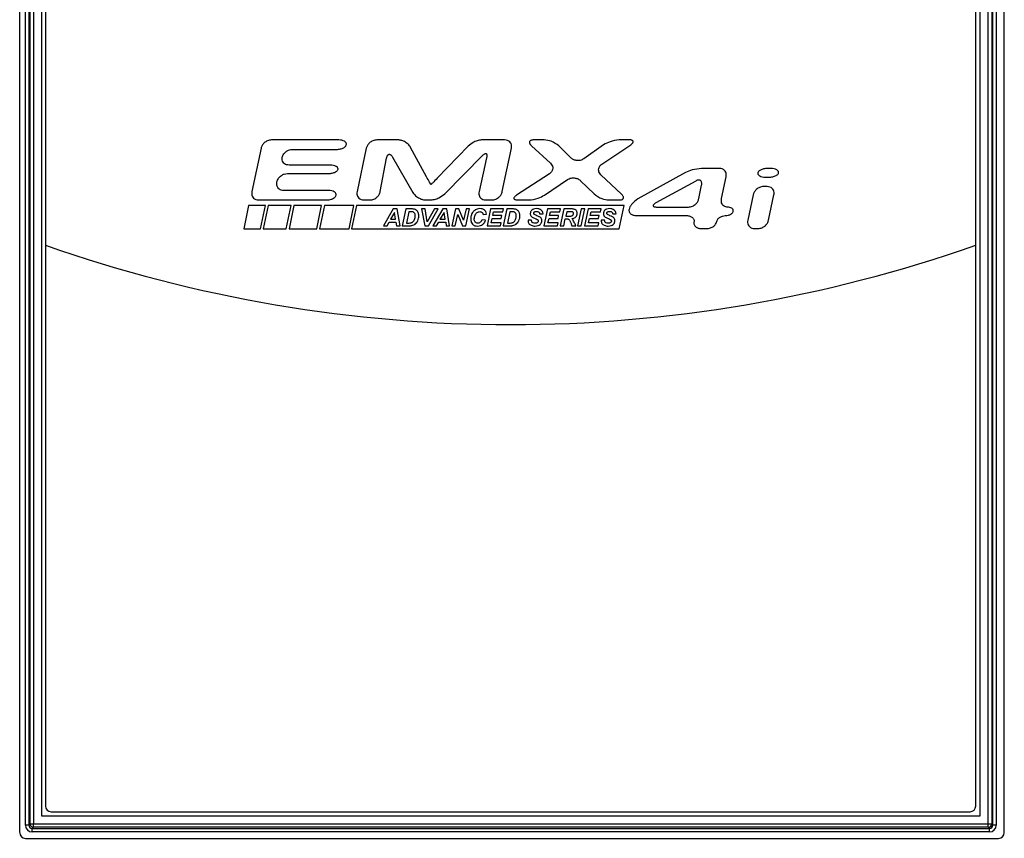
# Paper-space layout 'Sheet1' of a CAD drawing. Header units: millimetres. Extents: x -7 to 413, y -20 to 277.
# Tile 26 of 108: x 41 to 59, y 179 to 194. Entities that reach past the tile are written whole.
import ezdxf

# ---------------------------------------------------------------- set-up
doc = ezdxf.new("R2010")
doc.units = ezdxf.units.MM

psp = doc.layouts.new('Sheet1')

# ---------------------------------------------------------------- linework, layer by layer
at = {"color": 7, "linetype": 'Continuous', "lineweight": 25}
for p, q in [((41.48, 215.834), (41.48, 179.274)), ((58.84, 179.274), (58.84, 215.834)), ((41.582, 179.408), (41.582, 215.684)), ((41.642, 215.684), (41.642, 179.408)), ((41.663, 179.429), (41.663, 215.664)), ((41.723, 215.664), (41.723, 179.429)), ((58.558, 179.429), (58.558, 215.664)), ((58.618, 215.664), (58.618, 179.429)), ((58.638, 179.408), (58.638, 215.684)), ((58.698, 215.684), (58.698, 179.408)), ((41.865, 215.522), (41.865, 179.571)), ((41.867, 215.52), (41.867, 179.572)), ((58.414, 179.572), (58.414, 215.52)), ((58.416, 179.571), (58.416, 215.522)), ((41.936, 215.334), (41.936, 189.634)), ((58.336, 189.634), (58.336, 215.334)), ((47.105, 191.492), (45.919, 191.492)), ((48.149, 191.492), (47.775, 191.492)), ((50.031, 191.492), (49.643, 191.492)), ((50.728, 191.492), (50.544, 191.492)), ((52.227, 191.492), (52.051, 191.492)), ((45.736, 191.343), (45.574, 190.581)), ((46.29, 191.323), (47.069, 191.323)), ((47.592, 191.343), (47.43, 190.581)), ((48.654, 190.839), (48.373, 191.358)), ((49.385, 191.382), (48.843, 190.815)), ((49.989, 190.581), (50.151, 191.343)), ((50.503, 191.388), (50.837, 191.081)), ((51.195, 191.178), (50.988, 191.384)), ((51.774, 191.404), (51.427, 191.158)), ((51.744, 191.063), (52.253, 191.406)), ((47.838, 190.581), (47.95, 191.17)), ((48.055, 191.188), (48.414, 190.564)), ((48.975, 190.54), (49.64, 191.216)), ((49.713, 191.176), (49.579, 190.58)), ((46.956, 191.047), (46.231, 191.047)), ((53.816, 190.988), (53.502, 190.988)), ((54.725, 190.988), (54.663, 190.988)), ((46.2, 190.899), (46.925, 190.899)), ((50.821, 190.895), (50.239, 190.515)), ((50.735, 190.518), (51.137, 190.792)), ((52.091, 190.536), (51.729, 190.874)), ((53.217, 190.914), (52.381, 190.45)), ((53.855, 190.456), (53.936, 190.839)), ((54.631, 190.833), (54.692, 190.833)), ((46.015, 190.747), (46.016, 190.75)), ((51.371, 190.772), (51.608, 190.538)), ((53.4, 190.766), (52.698, 190.381)), ((53.456, 190.457), (53.503, 190.691)), ((54.658, 190.67), (54.596, 190.67)), ((46.924, 190.599), (46.136, 190.599)), ((54.412, 190.521), (54.318, 190.077)), ((54.684, 190.077), (54.778, 190.521)), ((45.517, 190.333), (45.431, 189.924)), ((45.812, 190.333), (45.517, 190.333)), ((45.694, 190.432), (46.888, 190.432)), ((45.727, 189.924), (45.812, 190.333)), ((45.861, 190.333), (45.775, 189.924)), ((46.266, 190.333), (45.861, 190.333)), ((46.18, 189.924), (46.266, 190.333)), ((46.314, 190.333), (46.229, 189.924)), ((46.803, 190.333), (46.314, 190.333)), ((46.717, 189.924), (46.803, 190.333)), ((46.852, 190.333), (46.766, 189.924)), ((47.37, 190.333), (46.852, 190.333)), ((47.287, 189.924), (47.37, 190.333)), ((47.419, 190.333), (47.333, 189.924)), ((52.138, 190.333), (47.419, 190.333)), ((47.55, 190.432), (47.658, 190.432)), ((48.066, 190.273), (47.892, 189.977)), ((48.136, 190.273), (48.066, 190.273)), ((48.186, 189.977), (48.136, 190.273)), ((48.29, 190.273), (48.225, 189.977)), ((48.372, 190.273), (48.29, 190.273)), ((48.565, 190.273), (48.621, 189.977)), ((48.628, 190.273), (48.565, 190.273)), ((48.667, 190.049), (48.628, 190.273)), ((48.643, 190.432), (48.716, 190.432)), ((48.795, 190.273), (48.667, 190.049)), ((48.688, 189.977), (48.857, 190.273)), ((48.941, 190.273), (48.767, 189.977)), ((48.857, 190.273), (48.795, 190.273)), ((49.011, 190.273), (48.941, 190.273)), ((49.061, 189.977), (49.011, 190.273)), ((49.165, 190.273), (49.101, 189.977)), ((49.224, 190.273), (49.165, 190.273)), ((49.308, 190.075), (49.224, 190.273)), ((49.351, 190.273), (49.308, 190.075)), ((49.345, 189.977), (49.409, 190.273)), ((49.409, 190.273), (49.351, 190.273)), ((49.698, 190.432), (49.805, 190.432)), ((49.784, 190.273), (49.72, 189.977)), ((50.012, 190.273), (49.784, 190.273)), ((50.001, 190.224), (50.012, 190.273)), ((50.072, 190.273), (50.007, 189.977)), ((50.154, 190.273), (50.072, 190.273)), ((50.264, 190.432), (50.457, 190.432)), ((50.786, 190.273), (50.722, 189.977)), ((51.014, 190.273), (50.786, 190.273)), ((51.003, 190.224), (51.014, 190.273)), ((51.074, 190.273), (51.01, 189.977)), ((51.21, 190.273), (51.074, 190.273)), ((51.38, 190.273), (51.316, 189.977)), ((51.379, 189.977), (51.443, 190.273)), ((51.443, 190.273), (51.38, 190.273)), ((51.502, 190.273), (51.438, 189.977)), ((51.73, 190.273), (51.502, 190.273)), ((51.719, 190.224), (51.73, 190.273)), ((51.869, 190.432), (52.05, 190.432)), ((52.052, 189.924), (52.138, 190.333)), ((52.717, 190.308), (53.274, 190.308)), ((48.09, 190.211), (48.016, 190.092)), ((48.108, 190.092), (48.09, 190.211)), ((48.342, 190.225), (48.299, 190.025)), ((48.379, 190.225), (48.342, 190.225)), ((48.965, 190.211), (48.891, 190.092)), ((48.983, 190.092), (48.965, 190.211)), ((49.16, 189.977), (49.203, 190.176)), ((49.203, 190.176), (49.286, 189.977)), ((49.652, 190.177), (49.712, 190.182)), ((49.792, 190.026), (49.811, 190.107)), ((49.811, 190.107), (49.97, 190.107)), ((49.822, 190.157), (49.836, 190.224)), ((49.981, 190.157), (49.822, 190.157)), ((49.836, 190.224), (50.001, 190.224)), ((49.97, 190.107), (49.981, 190.157)), ((50.124, 190.225), (50.081, 190.025)), ((50.161, 190.225), (50.124, 190.225)), ((50.648, 190.186), (50.708, 190.189)), ((50.794, 190.026), (50.813, 190.107)), ((50.813, 190.107), (50.972, 190.107)), ((50.824, 190.157), (50.839, 190.224)), ((50.983, 190.157), (50.824, 190.157)), ((50.839, 190.224), (51.003, 190.224)), ((50.972, 190.107), (50.983, 190.157)), ((51.073, 189.977), (51.1, 190.1)), ((51.1, 190.1), (51.125, 190.1)), ((51.126, 190.224), (51.109, 190.144)), ((51.109, 190.144), (51.143, 190.144)), ((51.196, 190.224), (51.126, 190.224)), ((51.51, 190.026), (51.529, 190.107)), ((51.529, 190.107), (51.688, 190.107)), ((51.54, 190.157), (51.555, 190.224)), ((51.699, 190.157), (51.54, 190.157)), ((51.555, 190.224), (51.719, 190.224)), ((51.688, 190.107), (51.699, 190.157)), ((51.936, 190.186), (51.997, 190.189)), ((52.353, 190.157), (53.242, 190.157)), ((45.431, 189.924), (45.727, 189.924)), ((45.775, 189.924), (46.18, 189.924)), ((46.229, 189.924), (46.717, 189.924)), ((46.766, 189.924), (47.287, 189.924)), ((47.333, 189.924), (52.052, 189.924)), ((47.892, 189.977), (47.957, 189.977)), ((47.957, 189.977), (47.994, 190.042)), ((47.994, 190.042), (48.115, 190.042)), ((48.016, 190.092), (48.108, 190.092)), ((48.115, 190.042), (48.126, 189.977)), ((48.126, 189.977), (48.186, 189.977)), ((48.225, 189.977), (48.334, 189.977)), ((48.299, 190.025), (48.331, 190.025)), ((48.621, 189.977), (48.688, 189.977)), ((48.767, 189.977), (48.832, 189.977)), ((48.832, 189.977), (48.869, 190.042)), ((48.869, 190.042), (48.991, 190.042)), ((48.891, 190.092), (48.983, 190.092)), ((48.991, 190.042), (49.001, 189.977)), ((49.001, 189.977), (49.061, 189.977)), ((49.101, 189.977), (49.16, 189.977)), ((49.286, 189.977), (49.345, 189.977)), ((49.696, 190.074), (49.632, 190.084)), ((49.72, 189.977), (49.96, 189.977)), ((49.971, 190.026), (49.792, 190.026)), ((49.96, 189.977), (49.971, 190.026)), ((50.007, 189.977), (50.116, 189.977)), ((50.081, 190.025), (50.113, 190.025)), ((50.505, 190.076), (50.445, 190.073)), ((50.722, 189.977), (50.962, 189.977)), ((50.973, 190.026), (50.794, 190.026)), ((50.962, 189.977), (50.973, 190.026)), ((51.01, 189.977), (51.073, 189.977)), ((51.216, 189.977), (51.284, 189.977)), ((51.316, 189.977), (51.379, 189.977)), ((51.438, 189.977), (51.678, 189.977)), ((51.689, 190.026), (51.51, 190.026)), ((51.678, 189.977), (51.689, 190.026)), ((51.794, 190.076), (51.734, 190.073)), ((53.497, 189.928), (53.591, 189.928)), ((54.438, 189.928), (54.5, 189.928)), ((41.936, 189.634), (41.936, 179.744)), ((58.336, 179.744), (58.336, 189.634)), ((41.867, 179.572), (41.865, 179.571)), ((41.865, 179.571), (58.416, 179.571)), ((41.867, 179.572), (58.414, 179.572)), ((42.036, 179.644), (58.236, 179.644)), ((58.414, 179.572), (58.416, 179.571)), ((41.642, 179.408), (41.582, 179.408)), ((41.642, 179.408), (41.663, 179.429)), ((41.663, 179.429), (41.723, 179.429)), ((41.723, 179.369), (41.702, 179.348)), ((41.702, 179.348), (58.578, 179.348)), ((41.702, 179.288), (41.702, 179.348)), ((41.723, 179.369), (41.723, 179.429)), ((41.723, 179.429), (58.558, 179.429)), ((58.558, 179.369), (41.723, 179.369)), ((58.558, 179.429), (58.618, 179.429)), ((58.558, 179.369), (58.558, 179.429)), ((58.578, 179.348), (58.558, 179.369)), ((58.578, 179.288), (58.578, 179.348)), ((58.618, 179.429), (58.638, 179.408)), ((58.698, 179.408), (58.638, 179.408)), ((41.58, 179.174), (58.741, 179.174)), ((58.578, 179.288), (41.702, 179.288))]:
    psp.add_line(p, q, dxfattribs=at)
for centre, radius, start, end in [((50.136, 212.948), 24.714, 250.6224, 289.3776), ((42.036, 179.744), 0.1, 180, 270), ((58.236, 179.744), 0.1, 270, 0), ((41.723, 179.429), 0.06, 180.0817, 269.9183), ((58.558, 179.429), 0.06, 270.0817, 359.9183)]:
    psp.add_arc(centre, radius, start, end, dxfattribs=at)
for centre, major_axis, ratio, start_param, end_param in [((41.702, 179.408), (-0.085, -0.085), 0.998783, 5.498396, 7.067974), ((41.702, 179.408), (0.0426, 0.0426), 0.996359, 2.356803, 3.926382), ((58.578, 179.408), (0.0426, -0.0426), 0.996359, 5.498396, 7.067974), ((58.578, 179.408), (0.085, -0.085), 0.998783, 5.498396, 7.067974), ((41.581, 179.274), (-0.0707, -0.0707), 0.999695, 5.497939, 7.068431), ((58.74, 179.274), (0.0707, -0.0707), 0.999695, 5.497939, 7.068431)]:
    psp.add_ellipse(centre, major_axis=major_axis, ratio=ratio, start_param=start_param, end_param=end_param, dxfattribs=at)
for points, knots in [([(45.919, 191.492), (45.896, 191.488), (45.848, 191.482), (45.793, 191.443), (45.753, 191.396), (45.741, 191.36), (45.736, 191.343)], [0, 0, 0, 0, 0.277482, 0.560098, 0.781767, 1, 1, 1, 1]), ([(47.239, 191.407), (47.24, 191.413), (47.241, 191.424), (47.235, 191.441), (47.223, 191.455), (47.2, 191.473), (47.16, 191.488), (47.125, 191.49), (47.105, 191.492)], [0, 0, 0, 0, 0.0950839, 0.1890171, 0.2904119, 0.4041577, 0.6740371, 1, 1, 1, 1]), ([(47.775, 191.492), (47.752, 191.488), (47.704, 191.482), (47.649, 191.443), (47.609, 191.396), (47.597, 191.36), (47.592, 191.343)], [0, 0, 0, 0, 0.277686, 0.560287, 0.781862, 1, 1, 1, 1]), ([(48.373, 191.358), (48.359, 191.378), (48.33, 191.42), (48.269, 191.46), (48.208, 191.486), (48.168, 191.49), (48.149, 191.492)], [0, 0, 0, 0, 0.272037, 0.562345, 0.788164, 1, 1, 1, 1]), ([(49.643, 191.492), (49.617, 191.489), (49.564, 191.484), (49.473, 191.45), (49.418, 191.407), (49.385, 191.382)], [0, 0, 0, 0, 0.2688, 0.564493, 1, 1, 1, 1]), ([(50.151, 191.343), (50.153, 191.357), (50.157, 191.385), (50.145, 191.426), (50.121, 191.461), (50.081, 191.487), (50.048, 191.49), (50.031, 191.492)], [0, 0, 0, 0, 0.199028, 0.381119, 0.556556, 0.767762, 1, 1, 1, 1]), ([(50.544, 191.492), (50.534, 191.491), (50.517, 191.491), (50.496, 191.485), (50.483, 191.478), (50.474, 191.471), (50.469, 191.461), (50.466, 191.451), (50.468, 191.44), (50.473, 191.425), (50.485, 191.407), (50.497, 191.395), (50.503, 191.388)], [0, 0, 0, 0, 0.167137, 0.301362, 0.375442, 0.440278, 0.499979, 0.559688, 0.624544, 0.698646, 0.832888, 1, 1, 1, 1]), ([(50.988, 191.384), (50.944, 191.416), (50.866, 191.474), (50.77, 191.486), (50.728, 191.492)], [0, 0, 0, 0, 0.5634298, 1, 1, 1, 1]), ([(52.051, 191.492), (51.996, 191.485), (51.898, 191.473), (51.812, 191.425), (51.774, 191.404)], [0, 0, 0, 0, 0.564099, 1, 1, 1, 1]), ([(52.253, 191.406), (52.261, 191.412), (52.274, 191.422), (52.288, 191.436), (52.296, 191.449), (52.299, 191.458), (52.298, 191.467), (52.294, 191.474), (52.286, 191.481), (52.273, 191.487), (52.253, 191.491), (52.236, 191.491), (52.227, 191.492)], [0, 0, 0, 0, 0.178225, 0.316173, 0.388339, 0.447914, 0.500087, 0.55227, 0.611863, 0.684036, 0.821938, 1, 1, 1, 1]), ([(46.108, 191.185), (46.116, 191.206), (46.132, 191.248), (46.181, 191.291), (46.235, 191.318), (46.271, 191.321), (46.29, 191.323)], [0, 0, 0, 0, 0.26913, 0.549708, 0.774804, 1, 1, 1, 1]), ([(47.069, 191.323), (47.092, 191.325), (47.135, 191.328), (47.184, 191.347), (47.215, 191.368), (47.232, 191.386), (47.237, 191.401), (47.239, 191.407)], [0, 0, 0, 0, 0.337216, 0.63726, 0.773354, 0.893226, 1, 1, 1, 1]), ([(46.231, 191.047), (46.216, 191.048), (46.188, 191.05), (46.151, 191.068), (46.121, 191.097), (46.103, 191.138), (46.107, 191.169), (46.108, 191.185)], [0, 0, 0, 0, 0.206463, 0.393612, 0.56998, 0.776507, 1, 1, 1, 1]), ([(47.95, 191.17), (47.952, 191.18), (47.956, 191.196), (47.965, 191.216), (47.974, 191.228), (47.983, 191.234), (47.992, 191.238), (48.003, 191.238), (48.013, 191.234), (48.026, 191.226), (48.041, 191.211), (48.05, 191.196), (48.055, 191.188)], [0, 0, 0, 0, 0.169387, 0.304318, 0.377966, 0.441711, 0.499894, 0.558085, 0.621851, 0.695533, 0.830529, 1, 1, 1, 1]), ([(49.64, 191.216), (49.647, 191.223), (49.659, 191.234), (49.676, 191.246), (49.689, 191.251), (49.698, 191.252), (49.706, 191.25), (49.712, 191.244), (49.716, 191.236), (49.719, 191.222), (49.719, 191.202), (49.715, 191.185), (49.713, 191.176)], [0, 0, 0, 0, 0.180978, 0.31992, 0.391625, 0.449798, 0.499864, 0.549933, 0.608117, 0.679847, 0.81887, 1, 1, 1, 1]), ([(51.427, 191.158), (51.406, 191.147), (51.365, 191.125), (51.297, 191.126), (51.238, 191.143), (51.21, 191.166), (51.195, 191.178)], [0, 0, 0, 0, 0.278628, 0.559995, 0.78088, 1, 1, 1, 1]), ([(46.925, 190.899), (46.947, 190.9), (46.989, 190.903), (47.038, 190.919), (47.069, 190.938), (47.086, 190.954), (47.09, 190.967), (47.093, 190.973)], [0, 0, 0, 0, 0.348779, 0.652861, 0.786898, 0.90145, 1, 1, 1, 1]), ([(47.093, 190.973), (47.093, 190.978), (47.094, 190.988), (47.087, 191.003), (47.075, 191.015), (47.051, 191.031), (47.011, 191.044), (46.976, 191.046), (46.956, 191.047)], [0, 0, 0, 0, 0.0861052, 0.1735595, 0.27194, 0.3858222, 0.6627244, 1, 1, 1, 1]), ([(50.837, 191.081), (50.847, 191.071), (50.866, 191.05), (50.88, 191.011), (50.879, 190.969), (50.86, 190.926), (50.835, 190.906), (50.821, 190.895)], [0, 0, 0, 0, 0.200918, 0.382484, 0.556271, 0.766233, 1, 1, 1, 1]), ([(51.729, 190.874), (51.719, 190.885), (51.7, 190.906), (51.687, 190.946), (51.687, 190.988), (51.705, 191.032), (51.731, 191.052), (51.744, 191.063)], [0, 0, 0, 0, 0.199728, 0.381635, 0.55642, 0.76709, 1, 1, 1, 1]), ([(53.502, 190.988), (53.446, 190.982), (53.347, 190.972), (53.257, 190.931), (53.217, 190.914)], [0, 0, 0, 0, 0.5644852, 1, 1, 1, 1]), ([(53.936, 190.839), (53.938, 190.853), (53.942, 190.881), (53.93, 190.922), (53.906, 190.957), (53.866, 190.983), (53.833, 190.986), (53.816, 190.988)], [0, 0, 0, 0, 0.199113, 0.381298, 0.556814, 0.768004, 1, 1, 1, 1]), ([(54.663, 190.988), (54.641, 190.986), (54.598, 190.983), (54.549, 190.966), (54.519, 190.947), (54.502, 190.93), (54.497, 190.917), (54.495, 190.91)], [0, 0, 0, 0, 0.345215, 0.648138, 0.782814, 0.898967, 1, 1, 1, 1]), ([(54.861, 190.91), (54.861, 190.916), (54.862, 190.926), (54.856, 190.941), (54.844, 190.955), (54.82, 190.971), (54.78, 190.985), (54.745, 190.986), (54.725, 190.988)], [0, 0, 0, 0, 0.088949, 0.178442, 0.277745, 0.391555, 0.666228, 1, 1, 1, 1]), ([(46.016, 190.75), (46.024, 190.772), (46.04, 190.818), (46.089, 190.864), (46.144, 190.893), (46.181, 190.897), (46.2, 190.899)], [0, 0, 0, 0, 0.277639, 0.560221, 0.781805, 1, 1, 1, 1]), ([(48.731, 190.705), (48.731, 190.705), (48.731, 190.705), (48.731, 190.705), (48.731, 190.706), (48.73, 190.707), (48.727, 190.71), (48.719, 190.723), (48.694, 190.766), (48.671, 190.807), (48.654, 190.839)], [0, 0, 0, 0, 0.000842, 0.001978, 0.004455, 0.011095, 0.030046, 0.085505, 0.301988, 1, 1, 1, 1]), ([(48.843, 190.815), (48.815, 190.787), (48.781, 190.751), (48.744, 190.715), (48.735, 190.707), (48.732, 190.705), (48.732, 190.705), (48.732, 190.705), (48.731, 190.705)], [0, 0, 0, 0, 0.757159, 0.944442, 0.986457, 0.996168, 0.998486, 1, 1, 1, 1]), ([(51.137, 190.792), (51.158, 190.803), (51.2, 190.825), (51.268, 190.823), (51.327, 190.806), (51.356, 190.783), (51.371, 190.772)], [0, 0, 0, 0, 0.277999, 0.560027, 0.781347, 1, 1, 1, 1]), ([(54.495, 190.91), (54.494, 190.905), (54.493, 190.895), (54.5, 190.88), (54.512, 190.866), (54.536, 190.85), (54.576, 190.836), (54.611, 190.835), (54.631, 190.833)], [0, 0, 0, 0, 0.08899, 0.178488, 0.277777, 0.391568, 0.666218, 1, 1, 1, 1]), ([(54.692, 190.833), (54.715, 190.835), (54.757, 190.838), (54.806, 190.855), (54.837, 190.874), (54.854, 190.891), (54.859, 190.904), (54.861, 190.91)], [0, 0, 0, 0, 0.345369, 0.648135, 0.78274, 0.898893, 1, 1, 1, 1]), ([(46.136, 190.599), (46.121, 190.6), (46.093, 190.602), (46.055, 190.622), (46.027, 190.653), (46.009, 190.697), (46.013, 190.73), (46.015, 190.747)], [0, 0, 0, 0, 0.198993, 0.3810925, 0.5565563, 0.7677826, 1, 1, 1, 1]), ([(53.503, 190.691), (53.505, 190.7), (53.507, 190.717), (53.505, 190.742), (53.498, 190.761), (53.486, 190.775), (53.469, 190.783), (53.448, 190.784), (53.424, 190.779), (53.408, 190.771), (53.4, 190.766)], [0, 0, 0, 0, 0.1593, 0.291409, 0.40207, 0.500345, 0.598538, 0.708999, 0.840879, 1, 1, 1, 1]), ([(54.596, 190.67), (54.572, 190.667), (54.525, 190.66), (54.469, 190.621), (54.429, 190.574), (54.418, 190.539), (54.412, 190.521)], [0, 0, 0, 0, 0.277829, 0.560362, 0.781863, 1, 1, 1, 1]), ([(54.778, 190.521), (54.78, 190.536), (54.784, 190.564), (54.772, 190.604), (54.748, 190.639), (54.708, 190.665), (54.675, 190.668), (54.658, 190.67)], [0, 0, 0, 0, 0.199224, 0.38139, 0.556807, 0.767909, 1, 1, 1, 1]), ([(45.574, 190.581), (45.572, 190.566), (45.568, 190.538), (45.58, 190.497), (45.604, 190.463), (45.644, 190.437), (45.677, 190.433), (45.694, 190.432)], [0, 0, 0, 0, 0.199045, 0.381172, 0.556607, 0.767767, 1, 1, 1, 1]), ([(46.888, 190.432), (46.911, 190.433), (46.954, 190.436), (47.003, 190.455), (47.034, 190.476), (47.051, 190.494), (47.056, 190.508), (47.058, 190.515)], [0, 0, 0, 0, 0.338014, 0.638384, 0.774345, 0.893834, 1, 1, 1, 1]), ([(47.058, 190.515), (47.059, 190.521), (47.06, 190.532), (47.054, 190.549), (47.042, 190.563), (47.019, 190.58), (46.979, 190.595), (46.943, 190.598), (46.924, 190.599)], [0, 0, 0, 0, 0.094319, 0.187687, 0.288811, 0.402564, 0.673058, 1, 1, 1, 1]), ([(47.43, 190.581), (47.428, 190.566), (47.424, 190.538), (47.436, 190.497), (47.46, 190.463), (47.5, 190.437), (47.533, 190.433), (47.55, 190.432)], [0, 0, 0, 0, 0.199073, 0.381207, 0.556669, 0.767857, 1, 1, 1, 1]), ([(47.658, 190.432), (47.681, 190.435), (47.728, 190.441), (47.783, 190.48), (47.822, 190.528), (47.833, 190.564), (47.838, 190.581)], [0, 0, 0, 0, 0.278116, 0.560068, 0.781311, 1, 1, 1, 1]), ([(48.414, 190.564), (48.429, 190.544), (48.46, 190.502), (48.522, 190.463), (48.583, 190.437), (48.623, 190.434), (48.643, 190.432)], [0, 0, 0, 0, 0.2714793, 0.5624238, 0.7886352, 1, 1, 1, 1]), ([(48.716, 190.432), (48.741, 190.434), (48.795, 190.44), (48.886, 190.473), (48.942, 190.515), (48.975, 190.54)], [0, 0, 0, 0, 0.268712, 0.564561, 1, 1, 1, 1]), ([(49.579, 190.58), (49.577, 190.566), (49.573, 190.538), (49.584, 190.497), (49.608, 190.462), (49.648, 190.437), (49.681, 190.433), (49.698, 190.432)], [0, 0, 0, 0, 0.199639, 0.381622, 0.55658, 0.767372, 1, 1, 1, 1]), ([(49.805, 190.432), (49.829, 190.435), (49.876, 190.441), (49.932, 190.48), (49.972, 190.527), (49.983, 190.563), (49.989, 190.581)], [0, 0, 0, 0, 0.277591, 0.560173, 0.781795, 1, 1, 1, 1]), ([(50.239, 190.515), (50.232, 190.51), (50.218, 190.5), (50.204, 190.486), (50.196, 190.474), (50.193, 190.465), (50.193, 190.456), (50.198, 190.449), (50.205, 190.443), (50.218, 190.437), (50.238, 190.433), (50.255, 190.432), (50.264, 190.432)], [0, 0, 0, 0, 0.179375, 0.317746, 0.389728, 0.448733, 0.500049, 0.551367, 0.610376, 0.682356, 0.8207, 1, 1, 1, 1]), ([(50.457, 190.432), (50.513, 190.438), (50.611, 190.45), (50.697, 190.497), (50.735, 190.518)], [0, 0, 0, 0, 0.564275, 1, 1, 1, 1]), ([(51.608, 190.538), (51.652, 190.506), (51.731, 190.45), (51.827, 190.437), (51.869, 190.432)], [0, 0, 0, 0, 0.563154, 1, 1, 1, 1]), ([(52.05, 190.432), (52.06, 190.432), (52.077, 190.433), (52.098, 190.438), (52.112, 190.445), (52.12, 190.453), (52.126, 190.462), (52.128, 190.473), (52.127, 190.484), (52.122, 190.499), (52.11, 190.517), (52.098, 190.529), (52.091, 190.536)], [0, 0, 0, 0, 0.166646, 0.300734, 0.374931, 0.440034, 0.500094, 0.560157, 0.625264, 0.699455, 0.833492, 1, 1, 1, 1]), ([(52.381, 190.45), (52.341, 190.42), (52.287, 190.38), (52.24, 190.312), (52.229, 190.281), (52.224, 190.266)], [0, 0, 0, 0, 0.597657, 0.815554, 1, 1, 1, 1]), ([(53.274, 190.308), (53.297, 190.311), (53.344, 190.317), (53.4, 190.356), (53.439, 190.403), (53.45, 190.439), (53.456, 190.457)], [0, 0, 0, 0, 0.2776029, 0.5599865, 0.781519, 1, 1, 1, 1]), ([(53.951, 190.308), (53.938, 190.309), (53.914, 190.311), (53.883, 190.332), (53.861, 190.363), (53.848, 190.407), (53.853, 190.439), (53.855, 190.456)], [0, 0, 0, 0, 0.180559, 0.350739, 0.524741, 0.747516, 1, 1, 1, 1]), ([(48.417, 190.272), (48.41, 190.273), (48.396, 190.274), (48.381, 190.274), (48.372, 190.273)], [0, 0, 0, 0, 0.4214923, 1, 1, 1, 1]), ([(48.451, 190.265), (48.445, 190.267), (48.434, 190.27), (48.422, 190.272), (48.417, 190.272)], [0, 0, 0, 0, 0.537548, 1, 1, 1, 1]), ([(49.595, 190.279), (49.579, 190.277), (49.55, 190.275), (49.524, 190.262), (49.513, 190.256)], [0, 0, 0, 0, 0.560865, 1, 1, 1, 1]), ([(49.676, 190.253), (49.663, 190.261), (49.638, 190.277), (49.609, 190.278), (49.595, 190.279)], [0, 0, 0, 0, 0.52893, 1, 1, 1, 1]), ([(50.199, 190.272), (50.192, 190.273), (50.178, 190.274), (50.163, 190.274), (50.154, 190.273)], [0, 0, 0, 0, 0.421492, 1, 1, 1, 1]), ([(50.233, 190.265), (50.227, 190.267), (50.216, 190.27), (50.204, 190.272), (50.199, 190.272)], [0, 0, 0, 0, 0.537548, 1, 1, 1, 1]), ([(50.592, 190.279), (50.574, 190.278), (50.544, 190.277), (50.52, 190.26), (50.511, 190.254)], [0, 0, 0, 0, 0.605337, 1, 1, 1, 1]), ([(50.676, 190.254), (50.662, 190.262), (50.637, 190.277), (50.607, 190.278), (50.592, 190.279)], [0, 0, 0, 0, 0.512767, 1, 1, 1, 1]), ([(51.265, 190.266), (51.256, 190.269), (51.238, 190.273), (51.22, 190.273), (51.21, 190.273)], [0, 0, 0, 0, 0.494956, 1, 1, 1, 1]), ([(51.297, 190.241), (51.292, 190.247), (51.284, 190.258), (51.271, 190.264), (51.265, 190.266)], [0, 0, 0, 0, 0.56695, 1, 1, 1, 1]), ([(51.881, 190.279), (51.863, 190.278), (51.833, 190.277), (51.809, 190.26), (51.799, 190.254)], [0, 0, 0, 0, 0.605581, 1, 1, 1, 1]), ([(51.964, 190.254), (51.951, 190.262), (51.925, 190.277), (51.895, 190.278), (51.881, 190.279)], [0, 0, 0, 0, 0.512882, 1, 1, 1, 1]), ([(52.224, 190.266), (52.223, 190.259), (52.222, 190.245), (52.227, 190.223), (52.237, 190.204), (52.258, 190.182), (52.298, 190.161), (52.334, 190.158), (52.353, 190.157)], [0, 0, 0, 0, 0.113932, 0.222499, 0.331827, 0.446488, 0.701186, 1, 1, 1, 1]), ([(52.698, 190.381), (52.69, 190.376), (52.676, 190.368), (52.661, 190.356), (52.653, 190.346), (52.65, 190.34), (52.648, 190.335), (52.649, 190.329), (52.651, 190.324), (52.655, 190.32), (52.661, 190.316), (52.673, 190.312), (52.692, 190.308), (52.708, 190.308), (52.717, 190.308)], [0, 0, 0, 0, 0.184937, 0.325268, 0.380087, 0.425948, 0.464714, 0.499402, 0.53411, 0.57293, 0.618879, 0.673819, 0.814509, 1, 1, 1, 1]), ([(54.062, 190.232), (54.062, 190.237), (54.064, 190.247), (54.058, 190.262), (54.049, 190.275), (54.03, 190.291), (53.997, 190.305), (53.967, 190.307), (53.951, 190.308)], [0, 0, 0, 0, 0.099978, 0.19766, 0.300999, 0.414882, 0.680848, 1, 1, 1, 1]), ([(48.418, 190.221), (48.412, 190.222), (48.399, 190.225), (48.386, 190.225), (48.379, 190.225)], [0, 0, 0, 0, 0.4559628, 1, 1, 1, 1]), ([(48.444, 190.2), (48.44, 190.205), (48.433, 190.214), (48.422, 190.219), (48.418, 190.221)], [0, 0, 0, 0, 0.578684, 1, 1, 1, 1]), ([(48.441, 190.088), (48.446, 190.099), (48.453, 190.12), (48.454, 190.142), (48.454, 190.152)], [0, 0, 0, 0, 0.533233, 1, 1, 1, 1]), ([(48.454, 190.152), (48.454, 190.163), (48.454, 190.179), (48.446, 190.194), (48.444, 190.2)], [0, 0, 0, 0, 0.623152, 1, 1, 1, 1]), ([(48.478, 190.249), (48.473, 190.253), (48.465, 190.259), (48.455, 190.263), (48.451, 190.265)], [0, 0, 0, 0, 0.558989, 1, 1, 1, 1]), ([(48.499, 190.225), (48.496, 190.23), (48.49, 190.239), (48.482, 190.246), (48.478, 190.249)], [0, 0, 0, 0, 0.566723, 1, 1, 1, 1]), ([(48.513, 190.191), (48.511, 190.198), (48.508, 190.21), (48.502, 190.22), (48.499, 190.225)], [0, 0, 0, 0, 0.576503, 1, 1, 1, 1]), ([(48.499, 190.065), (48.505, 190.08), (48.516, 190.108), (48.517, 190.137), (48.518, 190.15)], [0, 0, 0, 0, 0.54144, 1, 1, 1, 1]), ([(48.518, 190.15), (48.518, 190.158), (48.517, 190.172), (48.514, 190.186), (48.513, 190.191)], [0, 0, 0, 0, 0.577482, 1, 1, 1, 1]), ([(49.454, 190.192), (49.447, 190.176), (49.435, 190.146), (49.433, 190.114), (49.433, 190.1)], [0, 0, 0, 0, 0.550073, 1, 1, 1, 1]), ([(49.433, 190.1), (49.434, 190.078), (49.435, 190.043), (49.456, 190.016), (49.464, 190.004)], [0, 0, 0, 0, 0.600212, 1, 1, 1, 1]), ([(49.513, 190.256), (49.5, 190.247), (49.475, 190.229), (49.461, 190.204), (49.454, 190.192)], [0, 0, 0, 0, 0.549537, 1, 1, 1, 1]), ([(49.495, 190.097), (49.496, 190.11), (49.497, 190.132), (49.505, 190.153), (49.509, 190.163)], [0, 0, 0, 0, 0.548816, 1, 1, 1, 1]), ([(49.513, 190.042), (49.51, 190.046), (49.503, 190.054), (49.496, 190.073), (49.495, 190.088), (49.495, 190.097)], [0, 0, 0, 0, 0.2514262, 0.5186297, 1, 1, 1, 1]), ([(49.509, 190.163), (49.514, 190.174), (49.523, 190.192), (49.538, 190.205), (49.545, 190.211)], [0, 0, 0, 0, 0.59182, 1, 1, 1, 1]), ([(49.545, 190.211), (49.554, 190.216), (49.569, 190.224), (49.586, 190.225), (49.594, 190.226)], [0, 0, 0, 0, 0.564726, 1, 1, 1, 1]), ([(49.594, 190.226), (49.602, 190.226), (49.616, 190.225), (49.627, 190.217), (49.632, 190.214)], [0, 0, 0, 0, 0.592407, 1, 1, 1, 1]), ([(49.632, 190.214), (49.635, 190.212), (49.64, 190.207), (49.647, 190.194), (49.65, 190.184), (49.652, 190.177)], [0, 0, 0, 0, 0.245527, 0.512246, 1, 1, 1, 1]), ([(49.712, 190.182), (49.709, 190.198), (49.703, 190.225), (49.684, 190.244), (49.676, 190.253)], [0, 0, 0, 0, 0.572654, 1, 1, 1, 1]), ([(50.199, 190.221), (50.194, 190.222), (50.181, 190.225), (50.168, 190.225), (50.161, 190.225)], [0, 0, 0, 0, 0.455963, 1, 1, 1, 1]), ([(50.226, 190.2), (50.221, 190.205), (50.214, 190.214), (50.204, 190.219), (50.199, 190.221)], [0, 0, 0, 0, 0.578684, 1, 1, 1, 1]), ([(50.223, 190.088), (50.227, 190.099), (50.235, 190.12), (50.236, 190.142), (50.236, 190.152)], [0, 0, 0, 0, 0.533233, 1, 1, 1, 1]), ([(50.236, 190.152), (50.236, 190.163), (50.236, 190.179), (50.228, 190.194), (50.226, 190.2)], [0, 0, 0, 0, 0.623152, 1, 1, 1, 1]), ([(50.26, 190.249), (50.255, 190.253), (50.247, 190.259), (50.237, 190.263), (50.233, 190.265)], [0, 0, 0, 0, 0.558989, 1, 1, 1, 1]), ([(50.281, 190.225), (50.278, 190.23), (50.272, 190.239), (50.263, 190.246), (50.26, 190.249)], [0, 0, 0, 0, 0.566723, 1, 1, 1, 1]), ([(50.295, 190.191), (50.293, 190.198), (50.289, 190.21), (50.284, 190.22), (50.281, 190.225)], [0, 0, 0, 0, 0.576503, 1, 1, 1, 1]), ([(50.281, 190.065), (50.287, 190.08), (50.298, 190.108), (50.299, 190.137), (50.3, 190.15)], [0, 0, 0, 0, 0.5414402, 1, 1, 1, 1]), ([(50.3, 190.15), (50.299, 190.158), (50.299, 190.172), (50.296, 190.186), (50.295, 190.191)], [0, 0, 0, 0, 0.577482, 1, 1, 1, 1]), ([(50.511, 190.254), (50.506, 190.249), (50.496, 190.24), (50.485, 190.219), (50.483, 190.202), (50.482, 190.192)], [0, 0, 0, 0, 0.286063, 0.55884, 1, 1, 1, 1]), ([(50.482, 190.192), (50.483, 190.184), (50.484, 190.171), (50.489, 190.159), (50.492, 190.154)], [0, 0, 0, 0, 0.577808, 1, 1, 1, 1]), ([(50.492, 190.154), (50.496, 190.149), (50.503, 190.138), (50.513, 190.131), (50.518, 190.128)], [0, 0, 0, 0, 0.5543381, 1, 1, 1, 1]), ([(50.518, 190.128), (50.526, 190.124), (50.543, 190.115), (50.561, 190.107), (50.57, 190.103)], [0, 0, 0, 0, 0.476796, 1, 1, 1, 1]), ([(50.543, 190.199), (50.543, 190.201), (50.543, 190.206), (50.547, 190.214), (50.551, 190.219), (50.554, 190.221)], [0, 0, 0, 0, 0.280506, 0.551042, 1, 1, 1, 1]), ([(50.553, 190.178), (50.551, 190.179), (50.548, 190.182), (50.544, 190.19), (50.543, 190.195), (50.543, 190.199)], [0, 0, 0, 0, 0.29055, 0.563761, 1, 1, 1, 1]), ([(50.599, 190.155), (50.588, 190.159), (50.572, 190.165), (50.558, 190.175), (50.553, 190.178)], [0, 0, 0, 0, 0.680099, 1, 1, 1, 1]), ([(50.554, 190.221), (50.557, 190.223), (50.562, 190.226), (50.575, 190.23), (50.585, 190.23), (50.591, 190.23)], [0, 0, 0, 0, 0.220163, 0.48193, 1, 1, 1, 1]), ([(50.57, 190.103), (50.581, 190.099), (50.596, 190.093), (50.61, 190.084), (50.614, 190.082)], [0, 0, 0, 0, 0.703799, 1, 1, 1, 1]), ([(50.591, 190.23), (50.6, 190.23), (50.615, 190.229), (50.627, 190.222), (50.632, 190.219)], [0, 0, 0, 0, 0.612159, 1, 1, 1, 1]), ([(50.666, 190.119), (50.663, 190.122), (50.654, 190.129), (50.631, 190.141), (50.612, 190.149), (50.599, 190.155)], [0, 0, 0, 0, 0.18151, 0.43841, 1, 1, 1, 1]), ([(50.632, 190.219), (50.636, 190.214), (50.645, 190.205), (50.647, 190.192), (50.648, 190.186)], [0, 0, 0, 0, 0.5322348, 1, 1, 1, 1]), ([(50.688, 190.067), (50.687, 190.078), (50.685, 190.098), (50.672, 190.112), (50.666, 190.119)], [0, 0, 0, 0, 0.567171, 1, 1, 1, 1]), ([(50.708, 190.189), (50.706, 190.203), (50.702, 190.228), (50.684, 190.246), (50.676, 190.254)], [0, 0, 0, 0, 0.565516, 1, 1, 1, 1]), ([(51.125, 190.1), (51.132, 190.1), (51.143, 190.1), (51.153, 190.095), (51.157, 190.094)], [0, 0, 0, 0, 0.650724, 1, 1, 1, 1]), ([(51.143, 190.144), (51.158, 190.144), (51.181, 190.144), (51.203, 190.149), (51.21, 190.15)], [0, 0, 0, 0, 0.680969, 1, 1, 1, 1]), ([(51.157, 190.094), (51.16, 190.092), (51.166, 190.087), (51.175, 190.074), (51.181, 190.063), (51.184, 190.055)], [0, 0, 0, 0, 0.2229, 0.486907, 1, 1, 1, 1]), ([(51.232, 190.219), (51.23, 190.22), (51.225, 190.222), (51.213, 190.224), (51.203, 190.224), (51.196, 190.224)], [0, 0, 0, 0, 0.181064, 0.436469, 1, 1, 1, 1]), ([(51.21, 190.15), (51.216, 190.153), (51.226, 190.157), (51.233, 190.165), (51.236, 190.169)], [0, 0, 0, 0, 0.574182, 1, 1, 1, 1]), ([(51.214, 190.103), (51.23, 190.106), (51.257, 190.11), (51.277, 190.127), (51.285, 190.133)], [0, 0, 0, 0, 0.603973, 1, 1, 1, 1]), ([(51.237, 190.075), (51.233, 190.081), (51.227, 190.091), (51.218, 190.1), (51.214, 190.103)], [0, 0, 0, 0, 0.588396, 1, 1, 1, 1]), ([(51.246, 190.195), (51.246, 190.198), (51.245, 190.203), (51.241, 190.212), (51.236, 190.216), (51.232, 190.219)], [0, 0, 0, 0, 0.292317, 0.562126, 1, 1, 1, 1]), ([(51.236, 190.169), (51.239, 190.173), (51.245, 190.181), (51.246, 190.191), (51.246, 190.195)], [0, 0, 0, 0, 0.575942, 1, 1, 1, 1]), ([(51.285, 190.133), (51.293, 190.144), (51.307, 190.162), (51.308, 190.185), (51.309, 190.196)], [0, 0, 0, 0, 0.543214, 1, 1, 1, 1]), ([(51.309, 190.196), (51.308, 190.205), (51.308, 190.221), (51.3, 190.235), (51.297, 190.241)], [0, 0, 0, 0, 0.582042, 1, 1, 1, 1]), ([(51.799, 190.254), (51.794, 190.249), (51.785, 190.24), (51.774, 190.219), (51.772, 190.202), (51.771, 190.192)], [0, 0, 0, 0, 0.286063, 0.55884, 1, 1, 1, 1]), ([(51.771, 190.192), (51.772, 190.184), (51.772, 190.171), (51.778, 190.159), (51.781, 190.154)], [0, 0, 0, 0, 0.577808, 1, 1, 1, 1]), ([(51.781, 190.154), (51.784, 190.149), (51.792, 190.138), (51.802, 190.131), (51.806, 190.128)], [0, 0, 0, 0, 0.554398, 1, 1, 1, 1]), ([(51.806, 190.128), (51.815, 190.124), (51.832, 190.115), (51.849, 190.107), (51.859, 190.103)], [0, 0, 0, 0, 0.476631, 1, 1, 1, 1]), ([(51.832, 190.199), (51.832, 190.201), (51.832, 190.206), (51.835, 190.214), (51.84, 190.219), (51.843, 190.221)], [0, 0, 0, 0, 0.280862, 0.5515, 1, 1, 1, 1]), ([(51.842, 190.178), (51.84, 190.179), (51.837, 190.182), (51.832, 190.19), (51.832, 190.195), (51.832, 190.199)], [0, 0, 0, 0, 0.291268, 0.564172, 1, 1, 1, 1]), ([(51.887, 190.155), (51.876, 190.159), (51.861, 190.165), (51.846, 190.175), (51.842, 190.178)], [0, 0, 0, 0, 0.680384, 1, 1, 1, 1]), ([(51.843, 190.221), (51.845, 190.223), (51.85, 190.226), (51.863, 190.23), (51.873, 190.23), (51.88, 190.23)], [0, 0, 0, 0, 0.220292, 0.481996, 1, 1, 1, 1]), ([(51.859, 190.103), (51.869, 190.099), (51.884, 190.093), (51.898, 190.084), (51.902, 190.082)], [0, 0, 0, 0, 0.703861, 1, 1, 1, 1]), ([(51.88, 190.23), (51.889, 190.23), (51.904, 190.229), (51.916, 190.222), (51.92, 190.219)], [0, 0, 0, 0, 0.611911, 1, 1, 1, 1]), ([(51.955, 190.119), (51.951, 190.122), (51.942, 190.129), (51.92, 190.141), (51.9, 190.149), (51.887, 190.155)], [0, 0, 0, 0, 0.1815727, 0.4385726, 1, 1, 1, 1]), ([(51.92, 190.219), (51.925, 190.214), (51.933, 190.205), (51.935, 190.192), (51.936, 190.186)], [0, 0, 0, 0, 0.532358, 1, 1, 1, 1]), ([(51.976, 190.067), (51.975, 190.078), (51.973, 190.098), (51.96, 190.112), (51.955, 190.119)], [0, 0, 0, 0, 0.567222, 1, 1, 1, 1]), ([(51.997, 190.189), (51.995, 190.203), (51.99, 190.228), (51.972, 190.246), (51.964, 190.254)], [0, 0, 0, 0, 0.56537, 1, 1, 1, 1]), ([(53.242, 190.157), (53.261, 190.155), (53.297, 190.152), (53.336, 190.13), (53.358, 190.107), (53.368, 190.087), (53.373, 190.065), (53.37, 190.05), (53.369, 190.042)], [0, 0, 0, 0, 0.293935, 0.546148, 0.661137, 0.771964, 0.883025, 1, 1, 1, 1]), ([(53.767, 190.042), (53.773, 190.059), (53.786, 190.095), (53.827, 190.13), (53.872, 190.152), (53.903, 190.155), (53.918, 190.157)], [0, 0, 0, 0, 0.267847, 0.548213, 0.773849, 1, 1, 1, 1]), ([(53.918, 190.157), (53.937, 190.158), (53.974, 190.161), (54.015, 190.178), (54.041, 190.197), (54.055, 190.213), (54.06, 190.226), (54.062, 190.232)], [0, 0, 0, 0, 0.330689, 0.628522, 0.765837, 0.888718, 1, 1, 1, 1]), ([(48.331, 190.025), (48.342, 190.025), (48.359, 190.025), (48.376, 190.028), (48.381, 190.029)], [0, 0, 0, 0, 0.650635, 1, 1, 1, 1]), ([(48.334, 189.977), (48.347, 189.977), (48.367, 189.977), (48.387, 189.98), (48.394, 189.981)], [0, 0, 0, 0, 0.644017, 1, 1, 1, 1]), ([(48.381, 190.029), (48.387, 190.031), (48.398, 190.034), (48.406, 190.041), (48.41, 190.044)], [0, 0, 0, 0, 0.551008, 1, 1, 1, 1]), ([(48.394, 189.981), (48.406, 189.985), (48.427, 189.99), (48.444, 190.002), (48.451, 190.006)], [0, 0, 0, 0, 0.591041, 1, 1, 1, 1]), ([(48.41, 190.044), (48.417, 190.051), (48.429, 190.064), (48.438, 190.08), (48.441, 190.088)], [0, 0, 0, 0, 0.534906, 1, 1, 1, 1]), ([(48.451, 190.006), (48.461, 190.016), (48.481, 190.033), (48.493, 190.055), (48.499, 190.065)], [0, 0, 0, 0, 0.540952, 1, 1, 1, 1]), ([(49.464, 190.004), (49.478, 189.994), (49.504, 189.974), (49.537, 189.972), (49.553, 189.972)], [0, 0, 0, 0, 0.5280459, 1, 1, 1, 1]), ([(49.557, 190.023), (49.547, 190.024), (49.53, 190.026), (49.518, 190.037), (49.513, 190.042)], [0, 0, 0, 0, 0.558252, 1, 1, 1, 1]), ([(49.553, 189.972), (49.57, 189.973), (49.602, 189.975), (49.629, 189.991), (49.64, 189.998)], [0, 0, 0, 0, 0.570579, 1, 1, 1, 1]), ([(49.602, 190.038), (49.594, 190.033), (49.58, 190.025), (49.564, 190.023), (49.557, 190.023)], [0, 0, 0, 0, 0.5642683, 1, 1, 1, 1]), ([(49.632, 190.084), (49.628, 190.073), (49.621, 190.056), (49.607, 190.043), (49.602, 190.038)], [0, 0, 0, 0, 0.5871186, 1, 1, 1, 1]), ([(49.64, 189.998), (49.653, 190.01), (49.677, 190.031), (49.69, 190.061), (49.696, 190.074)], [0, 0, 0, 0, 0.5382745, 1, 1, 1, 1]), ([(50.113, 190.025), (50.124, 190.025), (50.141, 190.025), (50.157, 190.028), (50.163, 190.029)], [0, 0, 0, 0, 0.650635, 1, 1, 1, 1]), ([(50.116, 189.977), (50.129, 189.977), (50.149, 189.977), (50.169, 189.98), (50.176, 189.981)], [0, 0, 0, 0, 0.6440169, 1, 1, 1, 1]), ([(50.163, 190.029), (50.169, 190.031), (50.179, 190.034), (50.188, 190.041), (50.192, 190.044)], [0, 0, 0, 0, 0.551008, 1, 1, 1, 1]), ([(50.176, 189.981), (50.188, 189.985), (50.208, 189.99), (50.226, 190.002), (50.233, 190.006)], [0, 0, 0, 0, 0.591041, 1, 1, 1, 1]), ([(50.192, 190.044), (50.199, 190.051), (50.211, 190.064), (50.22, 190.08), (50.223, 190.088)], [0, 0, 0, 0, 0.534906, 1, 1, 1, 1]), ([(50.233, 190.006), (50.243, 190.016), (50.262, 190.033), (50.275, 190.055), (50.281, 190.065)], [0, 0, 0, 0, 0.540952, 1, 1, 1, 1]), ([(50.445, 190.073), (50.445, 190.062), (50.446, 190.044), (50.453, 190.027), (50.456, 190.02)], [0, 0, 0, 0, 0.577583, 1, 1, 1, 1]), ([(50.456, 190.02), (50.462, 190.012), (50.473, 189.997), (50.489, 189.989), (50.497, 189.985)], [0, 0, 0, 0, 0.530327, 1, 1, 1, 1]), ([(50.497, 189.985), (50.509, 189.981), (50.531, 189.973), (50.555, 189.972), (50.566, 189.972)], [0, 0, 0, 0, 0.5310943, 1, 1, 1, 1]), ([(50.515, 190.039), (50.514, 190.041), (50.51, 190.046), (50.507, 190.059), (50.506, 190.069), (50.505, 190.076)], [0, 0, 0, 0, 0.204891, 0.463342, 1, 1, 1, 1]), ([(50.566, 190.023), (50.555, 190.023), (50.539, 190.024), (50.522, 190.032), (50.517, 190.036), (50.515, 190.039)], [0, 0, 0, 0, 0.633834, 0.826593, 1, 1, 1, 1]), ([(50.611, 190.034), (50.608, 190.032), (50.602, 190.028), (50.586, 190.024), (50.574, 190.023), (50.566, 190.023)], [0, 0, 0, 0, 0.223301, 0.48597, 1, 1, 1, 1]), ([(50.566, 189.972), (50.585, 189.973), (50.618, 189.974), (50.645, 189.992), (50.656, 190)], [0, 0, 0, 0, 0.598483, 1, 1, 1, 1]), ([(50.625, 190.059), (50.625, 190.057), (50.624, 190.051), (50.62, 190.042), (50.615, 190.037), (50.611, 190.034)], [0, 0, 0, 0, 0.27053, 0.538402, 1, 1, 1, 1]), ([(50.614, 190.082), (50.616, 190.08), (50.619, 190.077), (50.624, 190.069), (50.625, 190.063), (50.625, 190.059)], [0, 0, 0, 0, 0.297955, 0.572558, 1, 1, 1, 1]), ([(50.656, 190), (50.661, 190.005), (50.671, 190.015), (50.685, 190.038), (50.687, 190.056), (50.688, 190.067)], [0, 0, 0, 0, 0.295433, 0.570196, 1, 1, 1, 1]), ([(51.184, 190.055), (51.192, 190.038), (51.204, 190.013), (51.213, 189.986), (51.216, 189.977)], [0, 0, 0, 0, 0.653058, 1, 1, 1, 1]), ([(51.284, 189.977), (51.276, 189.998), (51.262, 190.032), (51.244, 190.063), (51.237, 190.075)], [0, 0, 0, 0, 0.623151, 1, 1, 1, 1]), ([(51.734, 190.073), (51.734, 190.062), (51.734, 190.044), (51.742, 190.027), (51.745, 190.02)], [0, 0, 0, 0, 0.577519, 1, 1, 1, 1]), ([(51.745, 190.02), (51.751, 190.012), (51.761, 189.997), (51.778, 189.989), (51.786, 189.985)], [0, 0, 0, 0, 0.53048, 1, 1, 1, 1]), ([(51.786, 189.985), (51.798, 189.981), (51.82, 189.973), (51.844, 189.972), (51.855, 189.972)], [0, 0, 0, 0, 0.531426, 1, 1, 1, 1]), ([(51.804, 190.039), (51.802, 190.041), (51.799, 190.046), (51.795, 190.059), (51.795, 190.069), (51.794, 190.076)], [0, 0, 0, 0, 0.2047173, 0.4632335, 1, 1, 1, 1]), ([(51.855, 190.023), (51.843, 190.023), (51.828, 190.024), (51.811, 190.032), (51.806, 190.036), (51.804, 190.039)], [0, 0, 0, 0, 0.633839, 0.82655, 1, 1, 1, 1]), ([(51.9, 190.034), (51.897, 190.032), (51.89, 190.028), (51.875, 190.024), (51.863, 190.023), (51.855, 190.023)], [0, 0, 0, 0, 0.2232917, 0.4857282, 1, 1, 1, 1]), ([(51.855, 189.972), (51.874, 189.973), (51.907, 189.974), (51.933, 189.992), (51.944, 190)], [0, 0, 0, 0, 0.598598, 1, 1, 1, 1]), ([(51.914, 190.059), (51.913, 190.057), (51.913, 190.051), (51.909, 190.042), (51.903, 190.037), (51.9, 190.034)], [0, 0, 0, 0, 0.270757, 0.538549, 1, 1, 1, 1]), ([(51.902, 190.082), (51.904, 190.08), (51.908, 190.077), (51.913, 190.069), (51.913, 190.063), (51.914, 190.059)], [0, 0, 0, 0, 0.298281, 0.572618, 1, 1, 1, 1]), ([(51.944, 190), (51.95, 190.005), (51.96, 190.015), (51.973, 190.038), (51.975, 190.056), (51.976, 190.067)], [0, 0, 0, 0, 0.295538, 0.570215, 1, 1, 1, 1]), ([(53.369, 190.042), (53.368, 190.035), (53.366, 190.02), (53.371, 189.997), (53.381, 189.978), (53.402, 189.954), (53.442, 189.932), (53.478, 189.929), (53.497, 189.928)], [0, 0, 0, 0, 0.116999, 0.228033, 0.338831, 0.453815, 0.706076, 1, 1, 1, 1]), ([(53.591, 189.928), (53.614, 189.93), (53.659, 189.934), (53.713, 189.964), (53.752, 190), (53.762, 190.028), (53.767, 190.042)], [0, 0, 0, 0, 0.307004, 0.597571, 0.807273, 1, 1, 1, 1]), ([(54.318, 190.077), (54.316, 190.062), (54.312, 190.034), (54.324, 189.993), (54.348, 189.959), (54.388, 189.933), (54.421, 189.929), (54.438, 189.928)], [0, 0, 0, 0, 0.199007, 0.38114, 0.556609, 0.7678, 1, 1, 1, 1]), ([(54.5, 189.928), (54.523, 189.931), (54.571, 189.937), (54.626, 189.976), (54.666, 190.023), (54.678, 190.059), (54.684, 190.077)], [0, 0, 0, 0, 0.277642, 0.560256, 0.781859, 1, 1, 1, 1])]:
    psp.add_open_spline(points, degree=3, knots=knots, dxfattribs=at)

doc.saveas('drawing.dxf')
